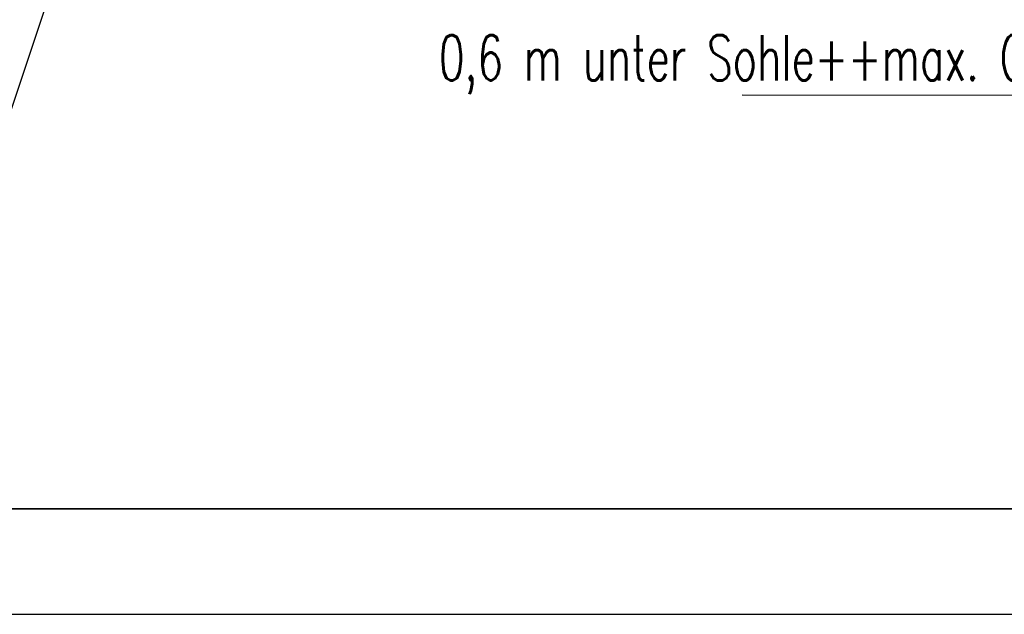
# Model space of a CAD drawing. Extents: x 3409653 to 3410193, y 5788342 to 5789000.
# Tile 66 of 79: x 3410003 to 3410025, y 5788634 to 5788648. Entities that reach past the tile are written whole.
import ezdxf

# ---------------------------------------------------------------- set-up
doc = ezdxf.new("R2010")
doc.units = 0
doc.header["$MEASUREMENT"] = 0
doc.linetypes.add('LINIENART0', pattern=[0])
for name, color, linetype in [('detail_AA-BB', 7, 'Continuous'), ('NULLEBENE', 7, 'Continuous'), ('Straßenbau', 7, 'Continuous'), ('TOP-HOEHENI', 7, 'Continuous')]:
    doc.layers.add(name, color=color, linetype=linetype)
doc.styles.add('SIMPLEX', font='simplex')

msp = doc.modelspace()

# ---------------------------------------------------------------- linework, layer by layer
at = {"layer": 'detail_AA-BB', "color": 160, "linetype": 'LINIENART0'}
msp.add_line((3410019.249, 5788645.922), (3410028.213, 5788645.914), dxfattribs=at)
msp.add_line((3410019.249, 5788645.922), (3410028.213, 5788645.914), dxfattribs=at)
at = {"layer": 'NULLEBENE', "color": 144, "linetype": 'LINIENART0'}
msp.add_line((3409701.4105, 5788634.4705), (3410061.4105, 5788634.47034), dxfattribs=at)
msp.add_line((3409701.4105, 5788634.4705), (3410061.4105, 5788634.47034), dxfattribs=at)
at = {"layer": 'Straßenbau', "color": 176, "linetype": 'LINIENART0'}
for p, q in [((3409966.95349, 5788636.79662), (3410060.11276, 5788636.79662)), ((3410060.11276, 5788636.79662), (3409966.95349, 5788636.79662)), ((3409966.95349, 5788636.79662), (3410060.11276, 5788636.79662)), ((3410060.11276, 5788636.79662), (3409966.95349, 5788636.79662))]:
    msp.add_line(p, q, dxfattribs=at)
at = {"layer": 'TOP-HOEHENI', "color": 95, "linetype": 'LINIENART0'}
msp.add_line((3410005.955, 5788654.046), (3409993.868, 5788618.001), dxfattribs=at)

# ---------------------------------------------------------------- texts
at = {"layer": 'detail_AA-BB', "color": 128, "linetype": 'LINIENART0', "style": 'SIMPLEX', "width": 0.66046}
msp.add_text('0,6 m unter Sohle++max. Grundwasserstand', height=1, dxfattribs=at).set_placement((3410012.55958, 5788646.24149))
msp.add_text('0,6 m unter Sohle++max. Grundwasserstand', height=1, dxfattribs=at).set_placement((3410012.55958, 5788646.24149))

doc.saveas('drawing.dxf')
